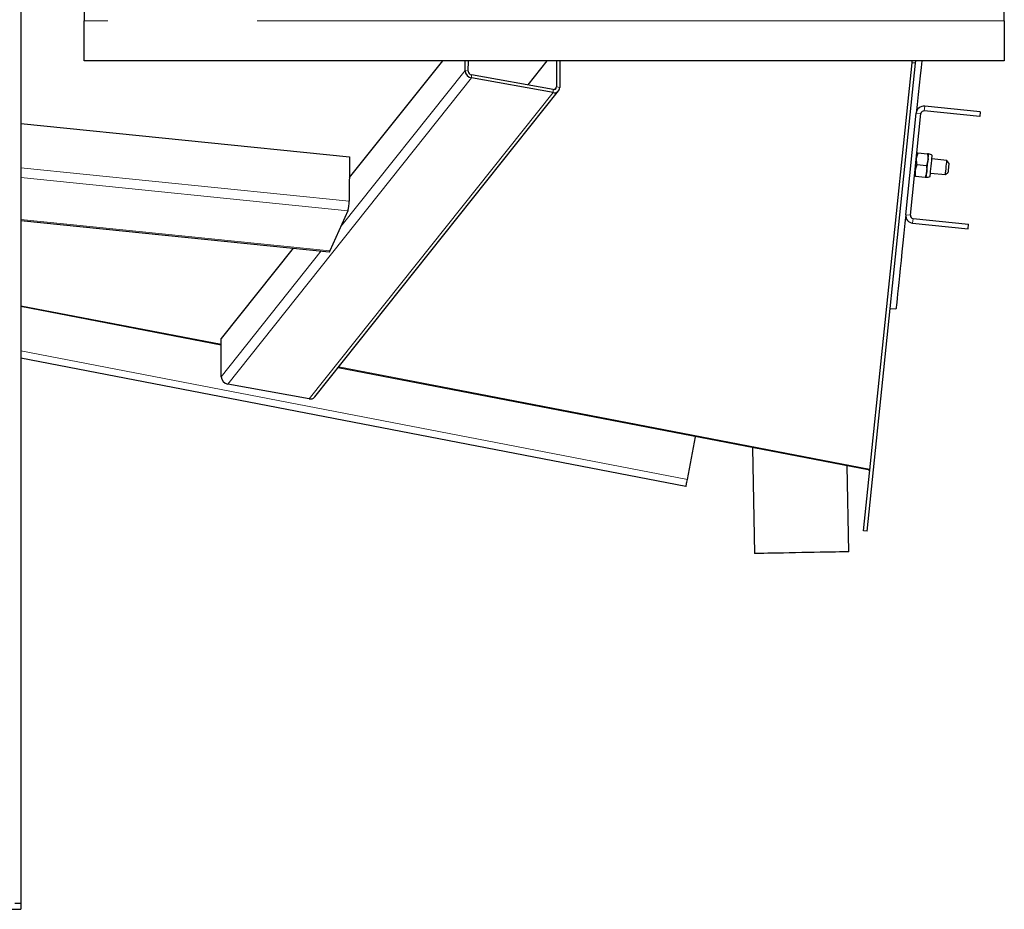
# Model space of a CAD drawing. Header units: millimetres. Extents: x 31 to 245, y 68 to 148.
# Tile 15 of 72: x 65.13 to 73.49, y 70.73 to 78.3. Entities that reach past the tile are written whole.
import ezdxf

# ---------------------------------------------------------------- set-up
doc = ezdxf.new("R2010")
doc.units = ezdxf.units.MM
doc.linetypes.add('PHANTOM', pattern=[12.7, 6.35, -1.27, 1.27, -1.27, 1.27, -1.27])

msp = doc.modelspace()

# ---------------------------------------------------------------- linework, layer by layer
at = {"color": 7, "linetype": 'Continuous', "lineweight": 25}
for p, q in [((65.1355, 97.9706), (65.1355, 70.7848)), ((65.6735, 77.9513), (65.6735, 78.2913)), ((73.4935, 78.2898), (73.4935, 77.9498)), ((73.4935, 77.9498), (65.6735, 77.9513)), ((68.7177, 77.9507), (67.9268, 76.9571)), ((68.9102, 77.8681), (68.9105, 77.9507)), ((68.9382, 77.863), (68.9386, 77.9507)), ((69.6063, 77.9506), (69.4431, 77.7455)), ((69.6882, 77.9506), (69.6873, 77.7279)), ((69.7163, 77.9506), (69.7154, 77.7228)), ((72.297, 73.9541), (72.7092, 77.9328)), ((72.3269, 73.9511), (72.7391, 77.9298)), ((72.7092, 77.9328), (72.711, 77.95)), ((72.7391, 77.9298), (72.7092, 77.9328)), ((72.7391, 77.9298), (72.7412, 77.95)), ((69.6591, 77.7065), (68.9662, 77.8315)), ((69.659, 77.68), (68.9661, 77.8051)), ((67.6336, 75.0918), (69.7061, 77.6956)), ((72.6558, 76.6411), (72.7455, 77.5064)), ((72.6956, 76.6369), (72.7853, 77.5023)), ((73.2852, 77.4757), (72.8127, 77.5246)), ((73.2893, 77.5154), (72.8168, 77.5644)), ((73.2893, 77.5154), (73.2852, 77.4757)), ((65.1355, 77.4187), (67.9275, 77.1351)), ((72.7596, 77.1682), (72.7456, 77.1194)), ((72.7596, 77.1682), (72.8413, 77.1597)), ((72.8413, 77.1597), (72.8451, 77.1091)), ((67.9275, 77.1351), (67.926, 76.7562)), ((73.0052, 77.1025), (72.8779, 77.1157)), ((73.0231, 77.0806), (73.0052, 77.1025)), ((72.7493, 77.0687), (72.7353, 77.0199)), ((72.7493, 77.0687), (72.831, 77.0602)), ((72.831, 77.0602), (72.8348, 77.0096)), ((72.8656, 76.9963), (72.9929, 76.9832)), ((72.9929, 76.9832), (73.0148, 77.001)), ((72.739, 76.9692), (72.8207, 76.9608)), ((67.9135, 76.6756), (67.7627, 76.3337)), ((65.1355, 76.5931), (67.7569, 76.3269)), ((72.7138, 76.5697), (73.1863, 76.5208)), ((72.7179, 76.6095), (73.1904, 76.5606)), ((73.1863, 76.5208), (73.1904, 76.5606)), ((67.45, 76.3581), (66.839, 75.5904)), ((66.8387, 75.5313), (65.1355, 75.8599)), ((72.5231, 75.8455), (72.5729, 75.8404)), ((66.8376, 75.2643), (66.839, 75.5904)), ((70.7883, 74.3315), (65.1355, 75.422)), ((72.3355, 74.471), (67.8311, 75.3399)), ((67.5864, 75.0762), (66.8936, 75.2013)), ((70.7997, 74.3904), (70.8697, 74.7537)), ((71.3548, 74.6602), (71.3718, 73.7603)), ((72.1716, 73.7754), (72.1579, 74.5052)), ((72.3518, 74.4831), (72.3467, 74.477)), ((72.3355, 74.471), (72.3503, 74.4681)), ((72.3269, 73.9511), (72.297, 73.9541)), ((51.6155, 70.7348), (65.1355, 70.7348)), ((65.1355, 70.7848), (65.0855, 70.7848)), ((65.1355, 70.7848), (65.1355, 70.7348))]:
    msp.add_line(p, q, dxfattribs=at)
at = {"color": 8, "linetype": 'PHANTOM', "lineweight": 18}
for p, q in [((73.4935, 78.2898), (65.6735, 78.2913)), ((68.9102, 77.8681), (67.8546, 76.542)), ((68.9102, 77.8681), (68.9382, 77.863)), ((68.9662, 77.8315), (68.9661, 77.8051)), ((68.9661, 77.8051), (66.8936, 75.2013)), ((69.659, 77.68), (67.5864, 75.0762)), ((69.659, 77.68), (69.6591, 77.7065)), ((69.6873, 77.7279), (69.6704, 77.7067)), ((69.6873, 77.7279), (69.7154, 77.7228)), ((72.7853, 77.5023), (72.7455, 77.5064)), ((72.8127, 77.5246), (72.8168, 77.5644)), ((65.1355, 77.0396), (67.926, 76.7562)), ((65.1355, 76.9577), (67.9135, 76.6756)), ((65.1355, 76.6005), (67.7627, 76.3337)), ((72.6956, 76.6369), (72.6558, 76.6411)), ((72.7179, 76.6095), (72.7138, 76.5697)), ((67.6889, 76.3338), (66.8376, 75.2643)), ((66.8388, 75.5395), (65.1355, 75.8681)), ((70.7997, 74.3904), (65.1355, 75.4831)), ((72.3467, 74.477), (67.8368, 75.347))]:
    msp.add_line(p, q, dxfattribs=at)
at = {"color": 7, "linetype": 'Continuous', "lineweight": 25, "flags": 128}
for points in [[(65.6735, 78.4113), (65.6735, 78.409), (65.6735, 78.4022), (65.6735, 78.3911), (65.6735, 78.3762), (65.6735, 78.358), (65.6735, 78.3372), (65.6735, 78.3147), (65.6735, 78.2913)], [(73.4935, 78.2898), (73.4935, 78.3132), (73.4935, 78.3358), (73.4935, 78.3565), (73.4935, 78.3747), (73.4935, 78.3896), (73.4935, 78.4007), (73.4935, 78.4075), (73.4935, 78.4098)], [(72.7914, 77.95), (72.7857, 77.8944), (72.7781, 77.8215), (72.7701, 77.7442), (72.7617, 77.663), (72.7529, 77.5783), (72.7455, 77.5064)], [(72.8451, 77.1091), (72.8462, 77.1199), (72.8472, 77.1297), (72.8481, 77.1382), (72.8488, 77.1455), (72.8494, 77.1512), (72.8499, 77.1554), (72.8501, 77.1579), (72.8502, 77.1588)], [(72.8348, 77.0096), (72.836, 77.0213), (72.8372, 77.0336), (72.8386, 77.0463), (72.8399, 77.0593), (72.8413, 77.0723), (72.8426, 77.0851), (72.8439, 77.0974), (72.8451, 77.1091)], [(72.8626, 76.9681), (72.8627, 76.969), (72.8635, 76.976), (72.8649, 76.9896), (72.8668, 77.0085), (72.8692, 77.0312), (72.8717, 77.056), (72.8743, 77.0808), (72.8767, 77.1036), (72.8786, 77.1225), (72.88, 77.136), (72.8808, 77.1431), (72.8809, 77.144)], [(72.9929, 76.9832), (72.9932, 76.9868), (72.9943, 76.9971), (72.996, 77.013), (72.998, 77.0325), (73.0001, 77.0532), (73.0022, 77.0727), (73.0038, 77.0886), (73.0049, 77.0989), (73.0052, 77.1025)], [(73.0231, 77.0806), (73.0228, 77.0775), (73.0219, 77.0689), (73.0205, 77.056), (73.019, 77.0408), (73.0174, 77.0255), (73.016, 77.0126), (73.0151, 77.004), (73.0148, 77.001), (73.0148, 77.001)], [(72.8296, 76.9599), (72.8297, 76.9607), (72.83, 76.9632), (72.8304, 76.9674), (72.831, 76.9732), (72.8317, 76.9804), (72.8326, 76.989), (72.8336, 76.9988), (72.8348, 77.0096)], [(72.6558, 76.6411), (72.6484, 76.5692), (72.6396, 76.4845), (72.6312, 76.4033), (72.6232, 76.326), (72.6156, 76.2531), (72.6086, 76.1851), (72.6021, 76.1222), (72.5961, 76.0649), (72.5908, 76.0136), (72.5861, 75.9684), (72.5821, 75.9298), (72.5788, 75.8978), (72.5762, 75.8728), (72.5744, 75.8548), (72.5732, 75.844), (72.5729, 75.8404)], [(67.7569, 76.3269), (67.7581, 76.3271), (67.7604, 76.3293), (67.7627, 76.3337)], [(70.7883, 74.3315), (70.7885, 74.3326), (70.7892, 74.336), (70.7902, 74.3414), (70.7916, 74.3488), (70.7933, 74.3577), (70.7953, 74.3679), (70.7974, 74.3789), (70.7997, 74.3904)], [(71.7717, 73.7679), (71.7184, 73.7669), (71.6661, 73.7659), (71.6156, 73.7649), (71.5679, 73.764), (71.5239, 73.7632), (71.4842, 73.7624), (71.4497, 73.7618), (71.421, 73.7612), (71.3985, 73.7608), (71.3827, 73.7605), (71.3738, 73.7604), (71.3718, 73.7603)], [(72.1716, 73.7754), (72.1696, 73.7754), (72.1607, 73.7752), (72.1449, 73.7749), (72.1224, 73.7745), (72.0937, 73.7739), (72.0592, 73.7733), (72.0196, 73.7725), (71.9755, 73.7717), (71.9278, 73.7708), (71.8774, 73.7699), (71.825, 73.7689), (71.7717, 73.7679)]]:
    msp.add_lwpolyline(points, dxfattribs=at)
at = {"color": 7, "linetype": 'Continuous', "lineweight": 25}
for centre, radius, start, end in [((68.9777, 77.8717), 0.0676, 183.05786, 260.15241), ((68.972, 77.8648), 0.0338, 183.05282, 260.15557), ((69.6704, 77.7235), 0.0449, 255.17516, 359.13685), ((69.6648, 77.7282), 0.0225, 255.17871, 359.13252), ((72.8101, 77.4997), 0.065, 84.08478, 174.08478), ((72.8101, 77.4997), 0.025, 84.08478, 174.08478), ((72.8451, 77.1091), 0.05, 44.29296, 84.08478), ((72.8348, 77.0096), 0.05, 264.08478, 303.8766), ((67.6789, 76.7531), 0.2471, 341.72534, 0.72184), ((72.7205, 76.6344), 0.065, 174.08478, 264.08478), ((72.7205, 76.6344), 0.025, 174.08478, 264.08478), ((66.9052, 75.2679), 0.0676, 183.05818, 260.15209), ((67.5973, 75.1227), 0.0477, 256.85832, 319.55218), ((72.3357, 74.4839), 0.0129, 269.01334, 327.85436)]:
    msp.add_arc(centre, radius, start, end, dxfattribs=at)
for points, knots in [([(72.7508, 77.1691), (72.7518, 77.169), (72.7532, 77.1688), (72.7584, 77.1683), (72.7596, 77.1682)], [0, 0, 0, 0, 0.7730988, 1, 1, 1, 1]), ([(72.8502, 77.1588), (72.8491, 77.1589), (72.8477, 77.159), (72.8425, 77.1596), (72.8413, 77.1597)], [0, 0, 0, 0, 0.7730989, 1, 1, 1, 1]), ([(72.7456, 77.1194), (72.7455, 77.1182), (72.7439, 77.1014), (72.7467, 77.0844), (72.7493, 77.0687)], [0, 0, 0, 0, 0.070203, 1, 1, 1, 1]), ([(72.8451, 77.1091), (72.8449, 77.1079), (72.8431, 77.0911), (72.8368, 77.0751), (72.831, 77.0602)], [0, 0, 0, 0, 0.070203, 1, 1, 1, 1]), ([(72.7353, 77.0199), (72.7352, 77.0187), (72.7336, 77.0019), (72.7364, 76.985), (72.739, 76.9692)], [0, 0, 0, 0, 0.0702027, 1, 1, 1, 1]), ([(72.8348, 77.0096), (72.8346, 77.0084), (72.8328, 76.9916), (72.8265, 76.9756), (72.8207, 76.9608)], [0, 0, 0, 0, 0.070202, 1, 1, 1, 1]), ([(72.739, 76.9692), (72.7378, 76.9694), (72.7326, 76.9699), (72.7312, 76.9701), (72.7301, 76.9702)], [0, 0, 0, 0, 0.2269011, 1, 1, 1, 1]), ([(72.8207, 76.9608), (72.8219, 76.9607), (72.8271, 76.9601), (72.8285, 76.96), (72.8296, 76.9599)], [0, 0, 0, 0, 0.226901, 1, 1, 1, 1])]:
    msp.add_open_spline(points, degree=3, knots=knots, dxfattribs=at)

doc.saveas('drawing.dxf')
